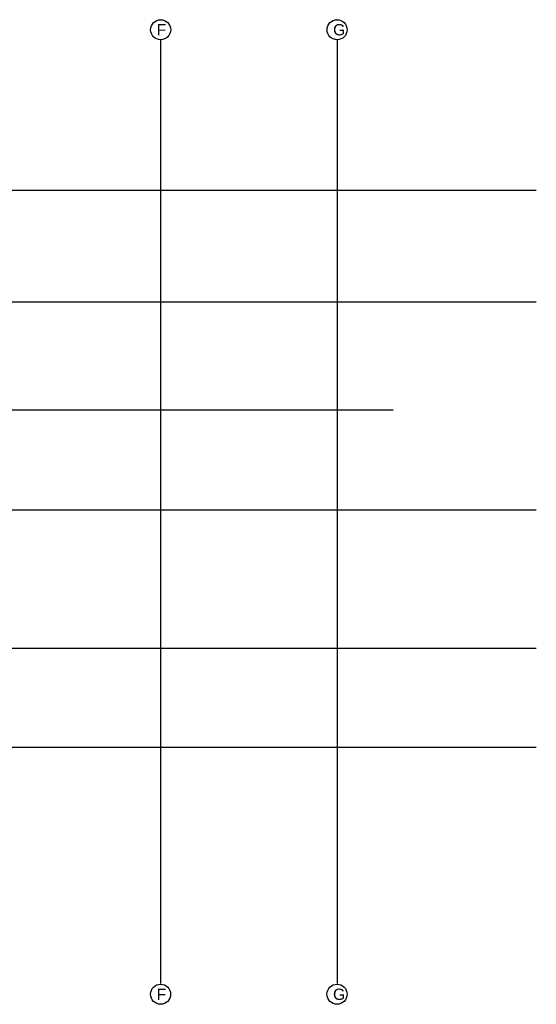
# Model space of a CAD drawing. Header units: millimetres. Extents: x -7023 to 53801, y 9849 to 33561.
# Tile 148 of 256: x 20443 to 21585, y 15054 to 17232. Entities that reach past the tile are written whole.
import ezdxf

# ---------------------------------------------------------------- set-up
doc = ezdxf.new("R2010")
doc.units = ezdxf.units.MM
doc.layers.add('.IE_podklad', color=252, linetype='Continuous')
doc.styles.get("Standard").update_dxf_attribs({"font": 'arial.ttf'})

msp = doc.modelspace()

# ---------------------------------------------------------------- linework, layer by layer
at = {"layer": '.IE_podklad', "ltscale": 30}
for p, q in [((20754.5, 17187.6), (20754.5, 15100.1)), ((21144.6, 17187.6), (21144.6, 15100.1))]:
    msp.add_line(p, q, dxfattribs=at)
at = {"layer": '.IE_podklad', "ltscale": 25}
for p, q in [((18286.1, 16854.7), (21585.1, 16854.7)), ((18286.1, 16607.7), (21585.1, 16607.7)), ((18286.1, 16368.7), (21268.7, 16368.7)), ((18286.1, 16147.7), (21585.1, 16147.7)), ((18286.1, 15841.7), (21585.1, 15841.7)), ((18286.1, 15622.7), (21585.1, 15622.7))]:
    msp.add_line(p, q, dxfattribs=at)
at = {"layer": '.IE_podklad', "linetype": 'Continuous'}
for centre in [(20754.5, 17209.8), (21144.6, 17209.8), (20754.4, 15076.1), (21144.5, 15076.1)]:
    msp.add_circle(centre, 22.2, dxfattribs=at)

# ---------------------------------------------------------------- texts
at = {"layer": '.IE_podklad', "char_height": 25, "width": 492.116, "attachment_point": 1}
for s, insert in [('F', (20745.6, 17222.3)), ('G', (21135.7, 17222.3)), ('F', (20745.5, 15088.5)), ('G', (21135.6, 15088.5))]:
    msp.add_mtext(s, dxfattribs=dict(at, insert=insert))

doc.saveas('drawing.dxf')
